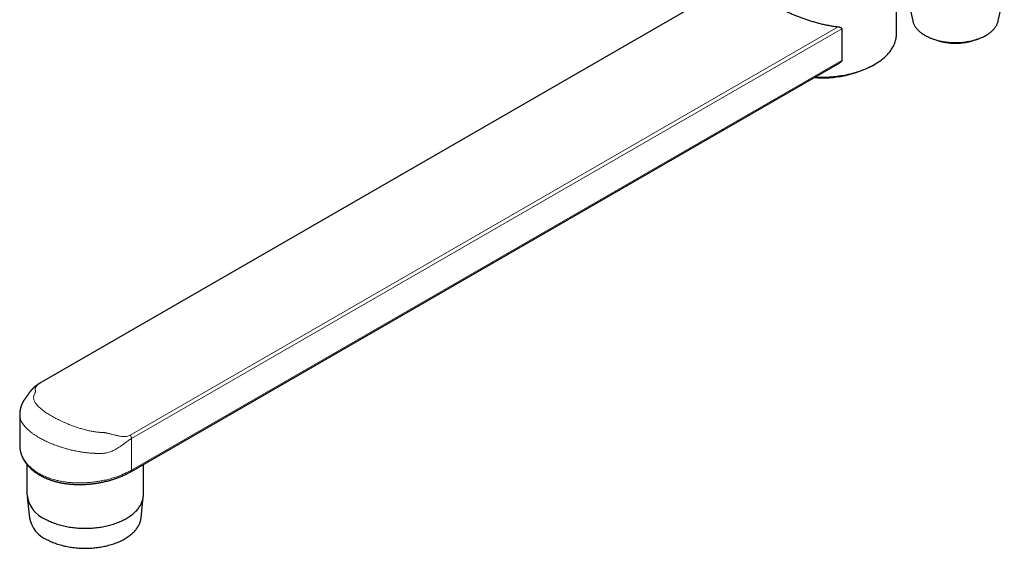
# Model space of a CAD drawing. Header units: millimetres. Extents: x 8 to 974, y 12 to 621.
# Tile 32 of 52: x 695 to 885, y 67 to 169. Entities that reach past the tile are written whole.
import ezdxf

# ---------------------------------------------------------------- set-up
doc = ezdxf.new("R2010")
doc.units = ezdxf.units.MM

msp = doc.modelspace()

# ---------------------------------------------------------------- linework, layer by layer
at = {"color": 7, "linetype": 'Continuous', "lineweight": 30}
for p, q in [((863.84, 166.41), (863.84, 179.97)), ((834.84, 177.61), (698.42, 98.97)), ((865.8, 174.12), (866.96, 168.89)), ((883.48, 168.89), (884.64, 174.12)), ((853.26, 167.35), (853.26, 161.27)), ((870.77, 165.44), (871.4, 165.21)), ((879.04, 165.21), (879.66, 165.44)), ((716, 81.91), (852.87, 160.8)), ((859.24, 160.28), (859.59, 160.49)), ((694.56, 92.91), (694.56, 87.07)), ((694.56, 87.07), (694.56, 87.07)), ((695.97, 83.29), (695.97, 77.48)), ((718.45, 77.48), (718.45, 83.32)), ((696, 77.08), (696.43, 72.99)), ((717.99, 72.99), (718.42, 77.08))]:
    msp.add_line(p, q, dxfattribs=at)
at = {"color": 8, "linetype": 'Continuous', "lineweight": 0}
for p, q in [((834.84, 177.57), (698.54, 99)), ((715.88, 88.98), (852.55, 167.75)), ((853.26, 167.35), (716.15, 88.32)), ((716.15, 82.23), (853.26, 161.27)), ((716.15, 88.32), (716.15, 82.23))]:
    msp.add_line(p, q, dxfattribs=at)
at = {"color": 7, "linetype": 'Continuous', "lineweight": 30, "flags": 128}
for points in [[(866.96, 168.89), (866.96, 168.89), (866.99, 168.76), (867.03, 168.63), (867.07, 168.5), (867.12, 168.38), (867.18, 168.25), (867.24, 168.13), (867.31, 168.01), (867.38, 167.88), (867.46, 167.76), (867.54, 167.64), (867.63, 167.53), (867.72, 167.41), (867.82, 167.29), (867.93, 167.18), (868.04, 167.07), (868.16, 166.96), (868.28, 166.85), (868.4, 166.74), (868.53, 166.64), (868.67, 166.53), (868.81, 166.43), (868.95, 166.34), (869.1, 166.24), (869.26, 166.15), (869.42, 166.05), (869.58, 165.97), (869.74, 165.88), (869.92, 165.8), (870.09, 165.72), (870.27, 165.64), (870.45, 165.56), (870.63, 165.49), (870.82, 165.42), (871.01, 165.35), (871.21, 165.29), (871.41, 165.23), (871.61, 165.17), (871.81, 165.12), (872.01, 165.07), (872.22, 165.02), (872.43, 164.97), (872.64, 164.93), (872.86, 164.89), (873.07, 164.86), (873.29, 164.83), (873.51, 164.8), (873.73, 164.77), (873.95, 164.75)], [(873.95, 164.75), (874.17, 164.73), (874.39, 164.72), (874.61, 164.71), (874.84, 164.7), (875.06, 164.7), (875.28, 164.7), (875.51, 164.7), (875.73, 164.7), (875.95, 164.71), (876.17, 164.73), (876.4, 164.74), (876.62, 164.76), (876.84, 164.79), (877.06, 164.81), (877.27, 164.84), (877.49, 164.88), (877.7, 164.91), (877.92, 164.95), (878.13, 165), (878.34, 165.04), (878.54, 165.09), (878.75, 165.15), (878.95, 165.2), (879.15, 165.26), (879.34, 165.33), (879.53, 165.39), (879.72, 165.46), (879.91, 165.53), (880.09, 165.6), (880.27, 165.68), (880.45, 165.76), (880.62, 165.84), (880.79, 165.93), (880.95, 166.02), (881.11, 166.11), (881.27, 166.2), (881.42, 166.29), (881.57, 166.39), (881.71, 166.49), (881.85, 166.59), (881.98, 166.7), (882.11, 166.8), (882.23, 166.91), (882.35, 167.02), (882.46, 167.13), (882.57, 167.24), (882.67, 167.36), (882.77, 167.48), (882.86, 167.59), (882.95, 167.71), (883.03, 167.83), (883.1, 167.95), (883.17, 168.08), (883.23, 168.2), (883.29, 168.33), (883.34, 168.45), (883.39, 168.58), (883.43, 168.7), (883.46, 168.83), (883.48, 168.89)], [(848.11, 158.06), (848.19, 158.06), (848.57, 158.05), (848.95, 158.04), (849.33, 158.03), (849.71, 158.04), (850.09, 158.05), (850.47, 158.06), (850.84, 158.08), (851.22, 158.11), (851.6, 158.14), (851.97, 158.17), (852.34, 158.22), (852.71, 158.26), (853.08, 158.32), (853.45, 158.38), (853.81, 158.44), (854.17, 158.51), (854.52, 158.59), (854.88, 158.67), (855.23, 158.76), (855.57, 158.85), (855.91, 158.94), (856.25, 159.05), (856.58, 159.15), (856.91, 159.26), (857.23, 159.38), (857.54, 159.5), (857.85, 159.63), (858.16, 159.76), (858.46, 159.9), (858.75, 160.04), (859.03, 160.18), (859.31, 160.33), (859.58, 160.48), (859.85, 160.64), (860.11, 160.8), (860.36, 160.96), (860.6, 161.13), (860.84, 161.3), (861.06, 161.48), (861.28, 161.66), (861.49, 161.84), (861.7, 162.03), (861.89, 162.21), (862.08, 162.41), (862.25, 162.6), (862.42, 162.8), (862.58, 162.99), (862.73, 163.2), (862.87, 163.4), (863, 163.61), (863.13, 163.81), (863.24, 164.02), (863.34, 164.23), (863.44, 164.44), (863.52, 164.66), (863.59, 164.87), (863.66, 165.09), (863.71, 165.31), (863.76, 165.52), (863.79, 165.74), (863.82, 165.96), (863.83, 166.18), (863.84, 166.4), (863.84, 166.41)], [(699.58, 72.72), (699.8, 72.6), (700.03, 72.49), (700.25, 72.39), (700.49, 72.28), (700.73, 72.18), (700.97, 72.09), (701.21, 71.99), (701.47, 71.91), (701.72, 71.82), (701.98, 71.74), (702.24, 71.66), (702.51, 71.59), (702.78, 71.52), (703.05, 71.46), (703.32, 71.4), (703.6, 71.34), (703.88, 71.29), (704.16, 71.24), (704.44, 71.19), (704.73, 71.15), (705.02, 71.12), (705.31, 71.09), (705.6, 71.06), (705.89, 71.04), (706.18, 71.02), (706.48, 71.01), (706.77, 71), (707.06, 70.99), (707.36, 70.99), (707.65, 71), (707.95, 71.01), (708.24, 71.02), (708.53, 71.04), (708.82, 71.06), (709.11, 71.09), (709.4, 71.12), (709.69, 71.15), (709.98, 71.19), (710.26, 71.24), (710.54, 71.29), (710.82, 71.34), (711.1, 71.4), (711.37, 71.46), (711.65, 71.52), (711.91, 71.59), (712.18, 71.66), (712.44, 71.74), (712.7, 71.82), (712.95, 71.91), (713.21, 71.99), (713.45, 72.09), (713.69, 72.18), (713.93, 72.28), (714.17, 72.39), (714.39, 72.49), (714.62, 72.6), (714.84, 72.72), (715.05, 72.83), (715.26, 72.95), (715.46, 73.08), (715.66, 73.2), (715.85, 73.33), (716.03, 73.47), (716.21, 73.6), (716.39, 73.74), (716.55, 73.88), (716.71, 74.02), (716.87, 74.16), (717.01, 74.31), (717.15, 74.46), (717.29, 74.61), (717.41, 74.77), (717.53, 74.92), (717.65, 75.08), (717.75, 75.24), (717.85, 75.4), (717.94, 75.56), (718.02, 75.72), (718.1, 75.88), (718.17, 76.05), (718.23, 76.22), (718.28, 76.38), (718.33, 76.55), (718.37, 76.72), (718.4, 76.89), (718.42, 77.06), (718.44, 77.23), (718.44, 77.4), (718.45, 77.48)], [(699.88, 68.79), (700.09, 68.68), (700.3, 68.58), (700.52, 68.48), (700.75, 68.38), (700.98, 68.28), (701.21, 68.19), (701.45, 68.1), (701.69, 68.01), (701.93, 67.93), (702.18, 67.85), (702.43, 67.78), (702.69, 67.71), (702.95, 67.64), (703.21, 67.58), (703.47, 67.52), (703.74, 67.47), (704.01, 67.42), (704.28, 67.37), (704.55, 67.33), (704.83, 67.29), (705.1, 67.26), (705.38, 67.23), (705.66, 67.2), (705.94, 67.18), (706.22, 67.16), (706.5, 67.15), (706.79, 67.14), (707.07, 67.14), (707.35, 67.14), (707.63, 67.14), (707.92, 67.15), (708.2, 67.16), (708.48, 67.18), (708.76, 67.2), (709.04, 67.23), (709.32, 67.26), (709.59, 67.29), (709.87, 67.33), (710.14, 67.37), (710.41, 67.42), (710.68, 67.47), (710.95, 67.52), (711.21, 67.58), (711.47, 67.64), (711.73, 67.71), (711.99, 67.78), (712.24, 67.85), (712.49, 67.93), (712.73, 68.01), (712.97, 68.1), (713.21, 68.19), (713.44, 68.28), (713.67, 68.38), (713.9, 68.48), (714.12, 68.58), (714.33, 68.68), (714.54, 68.79), (714.75, 68.91), (714.95, 69.02), (715.14, 69.14), (715.33, 69.26), (715.51, 69.39), (715.69, 69.51), (715.86, 69.64), (716.03, 69.77), (716.19, 69.91), (716.34, 70.05), (716.49, 70.18), (716.63, 70.33), (716.77, 70.47), (716.9, 70.61), (717.02, 70.76), (717.13, 70.91), (717.24, 71.06), (717.34, 71.21), (717.44, 71.37), (717.52, 71.52), (717.6, 71.68), (717.68, 71.84), (717.74, 72), (717.8, 72.16), (717.85, 72.32), (717.9, 72.48), (717.93, 72.64), (717.96, 72.8), (717.99, 72.96), (717.99, 72.99)]]:
    msp.add_lwpolyline(points, dxfattribs=at)
at = {"color": 7, "linetype": 'Continuous', "lineweight": 30}
for centre, radius, start, end in [((875.22, 176.2), 11.64, 250.8586, 289.1414), ((849.56, 178.68), 20.79, 265.4911, 297.7511), ((701.75, 78.11), 5.81, 186.2284, 248.0772), ((702.14, 74.16), 5.83, 191.6358, 247.2026)]:
    msp.add_arc(centre, radius, start, end, dxfattribs=at)
at = {"color": 8, "linetype": 'Continuous', "lineweight": 0}
msp.add_arc((715.81, 82.2), 0.344, 304.8597, 6.353, dxfattribs=at)
at = {"color": 7, "linetype": 'Continuous', "lineweight": 30}
for points, knots in [([(834.84, 176.7), (834.84, 176.69), (834.84, 176.65), (834.84, 176.57), (834.85, 176.47), (834.87, 176.36), (834.9, 176.23), (834.95, 176.1), (835, 175.95), (835.07, 175.81), (835.15, 175.66), (835.25, 175.51), (835.35, 175.37), (835.47, 175.22), (835.6, 175.06), (835.74, 174.91), (835.89, 174.76), (836.05, 174.6), (836.23, 174.44), (836.42, 174.27), (836.63, 174.11), (836.85, 173.93), (837.08, 173.76), (837.31, 173.59), (837.53, 173.44), (837.73, 173.31), (837.94, 173.17), (838.15, 173.03), (838.37, 172.9), (838.6, 172.76), (838.84, 172.62), (839.08, 172.47), (839.34, 172.32), (839.61, 172.17), (839.89, 172.02), (840.17, 171.87), (840.46, 171.72), (840.76, 171.56), (841.06, 171.41), (841.37, 171.26), (841.69, 171.11), (842.02, 170.95), (842.36, 170.79), (842.69, 170.64), (843.02, 170.5), (843.35, 170.35), (843.69, 170.21), (844.02, 170.07), (844.36, 169.94), (844.71, 169.8), (845.05, 169.67), (845.4, 169.54), (845.76, 169.41), (846.12, 169.28), (846.48, 169.16), (846.85, 169.03), (847.23, 168.91), (847.6, 168.8), (847.98, 168.68), (848.36, 168.58), (848.74, 168.47), (849.12, 168.38), (849.51, 168.28), (849.89, 168.19), (850.28, 168.11), (850.67, 168.03), (851.06, 167.96), (851.51, 167.89), (852.01, 167.81), (852.37, 167.77), (852.55, 167.75)], [0, 0, 0, 0, 0.002916, 0.014734, 0.026571, 0.038408, 0.053976, 0.069964, 0.085953, 0.102364, 0.118816, 0.135283, 0.151374, 0.167478, 0.183625, 0.199838, 0.216051, 0.23218, 0.24831, 0.264859, 0.281408, 0.298532, 0.315716, 0.332922, 0.345729, 0.358558, 0.371388, 0.384291, 0.397194, 0.410172, 0.42315, 0.436151, 0.450025, 0.463928, 0.477832, 0.491806, 0.50578, 0.519682, 0.533585, 0.547803, 0.562021, 0.576699, 0.591378, 0.606089, 0.619962, 0.633861, 0.64776, 0.661719, 0.675678, 0.689576, 0.703473, 0.717628, 0.731783, 0.746318, 0.760853, 0.775412, 0.790261, 0.805135, 0.820009, 0.834941, 0.849874, 0.864746, 0.879619, 0.89475, 0.909882, 0.925393, 0.940905, 0.956443, 0.978206, 1, 1, 1, 1]), ([(852.55, 167.75), (852.59, 167.75), (852.67, 167.74), (852.78, 167.72), (852.9, 167.69), (852.98, 167.66), (853.05, 167.62), (853.1, 167.6), (853.14, 167.57), (853.18, 167.53), (853.21, 167.49), (853.24, 167.45), (853.26, 167.4), (853.26, 167.37), (853.26, 167.35)], [0, 0, 0, 0, 0.12477, 0.248915, 0.373092, 0.498264, 0.562284, 0.623226, 0.687815, 0.748753, 0.813308, 0.874316, 0.93691, 1, 1, 1, 1]), ([(853.26, 161.27), (853.26, 161.25), (853.26, 161.22), (853.24, 161.16), (853.21, 161.1), (853.17, 161.05), (853.13, 161), (853.07, 160.95), (853, 160.89), (852.92, 160.83), (852.88, 160.81), (852.86, 160.8)], [0, 0, 0, 0, 0.090739, 0.184345, 0.29724, 0.413363, 0.503129, 0.59293, 0.77698, 0.943397, 1, 1, 1, 1]), ([(698.42, 98.97), (698.38, 98.95), (698.31, 98.91), (698.22, 98.85), (698.14, 98.8), (698.07, 98.76), (698.01, 98.72), (697.94, 98.67), (697.86, 98.61), (697.78, 98.55), (697.72, 98.51), (697.68, 98.48), (697.64, 98.44), (697.6, 98.41), (697.57, 98.38), (697.52, 98.35), (697.48, 98.31), (697.43, 98.26), (697.37, 98.21), (697.3, 98.15), (697.23, 98.09), (697.16, 98.02), (697.1, 97.96), (697.05, 97.9), (697.01, 97.86), (696.98, 97.83), (696.95, 97.8), (696.92, 97.77), (696.88, 97.73), (696.85, 97.69), (696.82, 97.65), (696.79, 97.61), (696.75, 97.58), (696.72, 97.54), (696.68, 97.49), (696.65, 97.46), (696.63, 97.43), (696.61, 97.4), (696.59, 97.37), (696.56, 97.34), (696.53, 97.31), (696.5, 97.27), (696.48, 97.24), (696.46, 97.22), (696.43, 97.18), (696.41, 97.14), (696.38, 97.11), (696.36, 97.08), (696.34, 97.05), (696.32, 97.03), (696.3, 97), (696.27, 96.96), (696.24, 96.92), (696.21, 96.88), (696.18, 96.84), (696.15, 96.8), (696.12, 96.75), (696.08, 96.7), (696.04, 96.64), (696.01, 96.59), (695.97, 96.54), (695.94, 96.5), (695.91, 96.45), (695.88, 96.41), (695.85, 96.36), (695.82, 96.32), (695.79, 96.27), (695.76, 96.23), (695.74, 96.2), (695.72, 96.17), (695.7, 96.15), (695.69, 96.13), (695.67, 96.11), (695.65, 96.08), (695.63, 96.04), (695.6, 96), (695.57, 95.96), (695.54, 95.91), (695.51, 95.87), (695.48, 95.82), (695.45, 95.78), (695.42, 95.74), (695.39, 95.69), (695.35, 95.62), (695.29, 95.53), (695.22, 95.4), (695.16, 95.29), (695.09, 95.16), (695.03, 95.03), (694.98, 94.92), (694.93, 94.8), (694.89, 94.68), (694.84, 94.56), (694.8, 94.43), (694.75, 94.29), (694.71, 94.14), (694.68, 94.02), (694.66, 93.91), (694.64, 93.82), (694.63, 93.74), (694.62, 93.67), (694.61, 93.6), (694.6, 93.53), (694.59, 93.44), (694.58, 93.36), (694.58, 93.3), (694.57, 93.27), (694.57, 93.24), (694.57, 93.2), (694.56, 93.14), (694.56, 93.08), (694.56, 93), (694.56, 92.94), (694.56, 92.91)], [0, 0, 0, 0, 0.014986, 0.028393, 0.040253, 0.050583, 0.059396, 0.066852, 0.083277, 0.09882, 0.105791, 0.112842, 0.119585, 0.125749, 0.131559, 0.138567, 0.146924, 0.155038, 0.166916, 0.178989, 0.191013, 0.203428, 0.217401, 0.225521, 0.232434, 0.238041, 0.242799, 0.248754, 0.256159, 0.263536, 0.269984, 0.275405, 0.28167, 0.289033, 0.296463, 0.303217, 0.307381, 0.311527, 0.316329, 0.321824, 0.327962, 0.333452, 0.337773, 0.342045, 0.347806, 0.354672, 0.360703, 0.365637, 0.369468, 0.372946, 0.378485, 0.384904, 0.391963, 0.398162, 0.404557, 0.411251, 0.419785, 0.429813, 0.439541, 0.448709, 0.457311, 0.46602, 0.473902, 0.481582, 0.490776, 0.501573, 0.510757, 0.519497, 0.527108, 0.533594, 0.538972, 0.544004, 0.549862, 0.556842, 0.564939, 0.574147, 0.583438, 0.593886, 0.60281, 0.61041, 0.617857, 0.625253, 0.631695, 0.637965, 0.65709, 0.67323, 0.690658, 0.708922, 0.72606, 0.744813, 0.759032, 0.774906, 0.791137, 0.808436, 0.827394, 0.845938, 0.864748, 0.876173, 0.887548, 0.897375, 0.906081, 0.91445, 0.92269, 0.935136, 0.948282, 0.951809, 0.955453, 0.959389, 0.964619, 0.971301, 0.979428, 0.988997, 1, 1, 1, 1]), ([(694.56, 86.98), (694.56, 86.97), (694.56, 86.9), (694.57, 86.78), (694.58, 86.6), (694.6, 86.43), (694.62, 86.26), (694.65, 86.09), (694.68, 85.92), (694.72, 85.76), (694.76, 85.59), (694.81, 85.42), (694.87, 85.25), (694.93, 85.09), (694.99, 84.92), (695.06, 84.76), (695.14, 84.6), (695.22, 84.44), (695.3, 84.28), (695.39, 84.12), (695.49, 83.96), (695.59, 83.81), (695.7, 83.65), (695.81, 83.5), (695.92, 83.35), (696.04, 83.2), (696.17, 83.06), (696.3, 82.91), (696.43, 82.77), (696.57, 82.63), (696.72, 82.5), (696.86, 82.36), (697.02, 82.23), (697.18, 82.1), (697.34, 81.97), (697.5, 81.85), (697.68, 81.73), (697.85, 81.61), (698.03, 81.49), (698.21, 81.38), (698.39, 81.27), (698.58, 81.16), (698.77, 81.06), (698.97, 80.96), (699.17, 80.86), (699.37, 80.76), (699.58, 80.67), (699.79, 80.58), (700.01, 80.5), (700.22, 80.42), (700.44, 80.34), (700.66, 80.26), (700.89, 80.19), (701.12, 80.12), (701.35, 80.05), (701.58, 79.99), (701.81, 79.93), (702.05, 79.88), (702.29, 79.82), (702.53, 79.77), (702.77, 79.73), (703.02, 79.69), (703.27, 79.65), (703.51, 79.61), (703.76, 79.58), (704.02, 79.55), (704.27, 79.53), (704.52, 79.5), (704.78, 79.49), (705.04, 79.47), (705.3, 79.46), (705.55, 79.45), (705.81, 79.44), (706.07, 79.44), (706.33, 79.44), (706.59, 79.45), (706.85, 79.46), (707.11, 79.47), (707.37, 79.48), (707.63, 79.5), (707.89, 79.52), (708.15, 79.54), (708.41, 79.57), (708.67, 79.6), (708.93, 79.63), (709.19, 79.67), (709.44, 79.71), (709.7, 79.75), (709.95, 79.79), (710.2, 79.84), (710.46, 79.89), (710.71, 79.94), (710.95, 80), (711.2, 80.06), (711.45, 80.12), (711.69, 80.18), (711.93, 80.25), (712.17, 80.31), (712.41, 80.39), (712.65, 80.46), (712.88, 80.54), (713.11, 80.61), (713.34, 80.69), (713.57, 80.78), (713.79, 80.86), (714.01, 80.95), (714.23, 81.04), (714.44, 81.13), (714.65, 81.22), (714.86, 81.32), (715.07, 81.42), (715.27, 81.52), (715.47, 81.62), (715.66, 81.72), (715.84, 81.82), (715.95, 81.89), (716, 81.91)], [0, 0, 0, 0, 0.001647, 0.010276, 0.018892, 0.027464, 0.036005, 0.044639, 0.053257, 0.061865, 0.07047, 0.079078, 0.087693, 0.096322, 0.104972, 0.113648, 0.122357, 0.131106, 0.139778, 0.148479, 0.157198, 0.165933, 0.174684, 0.183448, 0.192223, 0.201008, 0.209802, 0.218601, 0.227404, 0.236216, 0.24494, 0.253771, 0.262644, 0.271547, 0.28047, 0.289401, 0.298328, 0.307239, 0.316123, 0.324971, 0.333772, 0.342514, 0.351443, 0.360352, 0.36926, 0.378169, 0.38708, 0.395995, 0.404914, 0.413841, 0.422776, 0.431722, 0.440673, 0.449631, 0.458551, 0.467456, 0.476353, 0.485246, 0.494141, 0.503041, 0.511951, 0.520877, 0.529824, 0.538799, 0.54768, 0.556574, 0.565501, 0.574454, 0.583424, 0.592403, 0.601381, 0.610346, 0.619291, 0.628207, 0.637085, 0.645918, 0.654849, 0.663777, 0.672704, 0.681634, 0.690572, 0.699507, 0.708412, 0.717351, 0.726297, 0.73522, 0.744091, 0.752948, 0.761872, 0.770775, 0.779662, 0.788539, 0.797412, 0.806285, 0.815163, 0.824051, 0.832955, 0.841882, 0.850854, 0.859709, 0.868605, 0.877517, 0.886423, 0.895294, 0.904119, 0.913013, 0.921904, 0.930796, 0.939694, 0.948617, 0.957455, 0.966317, 0.975223, 0.984165, 0.993134, 1, 1, 1, 1])]:
    msp.add_open_spline(points, degree=3, knots=knots, dxfattribs=at)
at = {"color": 8, "linetype": 'Continuous', "lineweight": 0}
for points, knots in [([(698.54, 99), (698.41, 98.93), (698.15, 98.77), (697.93, 98.58), (697.79, 98.44), (697.71, 98.33), (697.64, 98.21), (697.6, 98.11), (697.57, 98.02), (697.56, 97.93), (697.56, 97.82), (697.57, 97.71), (697.58, 97.58), (697.59, 97.47), (697.59, 97.37), (697.58, 97.23), (697.48, 97.05), (697.36, 96.82), (697.29, 96.59), (697.25, 96.37), (697.25, 96.14), (697.28, 95.91), (697.35, 95.66), (697.48, 95.38), (697.66, 95.08), (697.9, 94.77), (698.2, 94.46), (698.6, 94.09), (699.14, 93.66), (699.85, 93.17), (700.53, 92.77), (701.1, 92.44), (701.55, 92.2), (702.02, 91.96), (702.51, 91.73), (703.01, 91.49), (703.58, 91.24), (704.23, 90.98), (704.95, 90.7), (705.68, 90.45), (706.42, 90.22), (707.17, 90.01), (707.92, 89.82), (708.67, 89.67), (709.24, 89.59), (709.62, 89.54), (709.82, 89.52), (710.01, 89.5), (710.18, 89.48), (710.33, 89.48), (710.51, 89.47), (710.71, 89.46), (710.9, 89.45), (711.06, 89.43), (711.22, 89.41), (711.42, 89.37), (711.69, 89.31), (712.01, 89.23), (712.38, 89.13), (712.75, 89.03), (713.09, 88.94), (713.38, 88.87), (713.79, 88.78), (714.31, 88.7), (714.92, 88.69), (715.45, 88.77), (715.74, 88.91), (715.88, 88.98)], [0, 0, 0, 0, 0.016853, 0.03468, 0.043816, 0.053413, 0.063531, 0.074219, 0.082143, 0.090651, 0.100487, 0.112849, 0.125829, 0.136738, 0.145444, 0.151954, 0.171608, 0.1878, 0.205624, 0.223309, 0.240744, 0.258334, 0.276135, 0.299451, 0.32273, 0.346078, 0.369603, 0.393386, 0.429084, 0.464642, 0.500395, 0.518267, 0.536048, 0.553778, 0.571502, 0.589262, 0.607102, 0.630835, 0.654292, 0.677578, 0.700798, 0.724059, 0.747324, 0.77027, 0.793247, 0.7994, 0.805528, 0.811633, 0.817053, 0.820739, 0.826357, 0.833652, 0.839104, 0.844007, 0.848371, 0.854568, 0.862717, 0.872823, 0.884891, 0.897016, 0.907644, 0.916782, 0.924438, 0.946069, 0.965466, 0.983197, 1, 1, 1, 1]), ([(698.42, 98.97), (698.42, 98.97), (698.45, 99), (698.5, 99), (698.54, 99)], [0, 0, 0, 0, 0.097423, 1, 1, 1, 1]), ([(716.15, 88.32), (716.05, 88.26), (715.85, 88.14), (715.53, 87.92), (715.21, 87.69), (714.88, 87.44), (714.52, 87.17), (714.1, 86.87), (713.68, 86.59), (713.3, 86.35), (712.95, 86.15), (712.6, 85.97), (712.22, 85.8), (711.83, 85.66), (711.47, 85.56), (711.11, 85.49), (710.74, 85.46), (710.37, 85.45), (709.91, 85.44), (709.54, 85.44), (709.26, 85.45), (709.16, 85.45), (709.06, 85.46), (708.95, 85.46), (708.87, 85.46), (708.78, 85.47), (708.66, 85.47), (708.44, 85.49), (708.12, 85.51), (707.73, 85.55), (707.34, 85.59), (707, 85.63), (706.72, 85.67), (706.49, 85.71), (706.04, 85.78), (705.39, 85.9), (704.54, 86.09), (703.75, 86.29), (703.02, 86.5), (702.35, 86.72), (701.6, 86.98), (700.77, 87.3), (699.86, 87.69), (699.03, 88.1), (698.34, 88.47), (697.79, 88.81), (697.33, 89.1), (696.91, 89.4), (696.51, 89.71), (696.14, 90.03), (695.81, 90.35), (695.52, 90.66), (695.27, 90.98), (695.03, 91.33), (694.83, 91.7), (694.68, 92.09), (694.59, 92.47), (694.56, 92.75), (694.56, 92.88), (694.56, 92.91)], [0, 0, 0, 0, 0.013323, 0.027874, 0.043751, 0.055546, 0.071239, 0.090839, 0.108395, 0.123464, 0.136048, 0.149434, 0.164521, 0.178365, 0.191025, 0.202912, 0.216762, 0.22941, 0.241982, 0.263924, 0.267367, 0.27081, 0.274253, 0.277694, 0.281135, 0.282575, 0.286895, 0.293805, 0.304875, 0.319329, 0.333107, 0.344093, 0.353485, 0.361285, 0.367492, 0.398309, 0.427377, 0.454698, 0.480273, 0.504105, 0.526196, 0.562643, 0.598409, 0.633513, 0.667974, 0.690953, 0.714216, 0.737767, 0.761613, 0.785761, 0.810214, 0.832361, 0.856253, 0.881892, 0.909281, 0.938422, 0.969316, 0.993423, 1, 1, 1, 1]), ([(694.56, 87.07), (694.56, 87.04), (694.56, 86.91), (694.57, 86.69), (694.6, 86.41), (694.64, 86.16), (694.69, 85.91), (694.77, 85.63), (694.86, 85.33), (694.99, 85.01), (695.14, 84.69), (695.31, 84.38), (695.5, 84.07), (695.71, 83.77), (695.95, 83.47), (696.21, 83.18), (696.49, 82.9), (696.78, 82.63), (697.08, 82.38), (697.41, 82.13), (697.72, 81.91), (698.02, 81.72), (698.31, 81.56), (698.6, 81.4), (698.93, 81.22), (699.31, 81.05), (699.73, 80.87), (700.16, 80.7), (700.6, 80.55), (701.01, 80.42), (701.4, 80.32), (701.76, 80.23), (702.13, 80.14), (702.54, 80.06), (702.99, 79.98), (703.5, 79.91), (704, 79.85), (704.51, 79.8), (704.99, 79.77), (705.42, 79.75), (705.82, 79.74), (706.22, 79.74), (706.66, 79.75), (707.15, 79.77), (707.68, 79.8), (708.21, 79.84), (708.74, 79.9), (709.22, 79.96), (709.66, 80.03), (710.05, 80.1), (710.44, 80.17), (710.88, 80.26), (711.35, 80.37), (711.85, 80.5), (712.33, 80.64), (712.81, 80.78), (713.25, 80.93), (713.63, 81.07), (713.98, 81.2), (714.32, 81.34), (714.69, 81.49), (715.03, 81.65), (715.36, 81.81), (715.63, 81.95), (715.89, 82.09), (716.06, 82.18), (716.15, 82.23)], [0, 0, 0, 0, 0.004036, 0.0218, 0.035299, 0.048799, 0.062353, 0.075907, 0.094138, 0.111755, 0.129434, 0.147144, 0.165079, 0.183046, 0.201243, 0.219474, 0.237773, 0.255374, 0.272976, 0.290702, 0.308428, 0.321901, 0.335375, 0.348905, 0.362434, 0.380634, 0.398139, 0.415643, 0.43327, 0.450897, 0.464292, 0.477687, 0.491137, 0.504586, 0.522676, 0.540232, 0.557787, 0.575463, 0.59314, 0.606572, 0.620004, 0.633489, 0.646975, 0.665112, 0.682788, 0.700464, 0.718263, 0.736062, 0.749589, 0.763116, 0.776698, 0.79028, 0.80855, 0.826229, 0.843909, 0.861714, 0.879519, 0.893053, 0.906587, 0.920177, 0.933767, 0.95205, 0.964018, 0.975996, 0.987993, 1, 1, 1, 1])]:
    msp.add_open_spline(points, degree=3, knots=knots, dxfattribs=at)
msp.add_open_spline([(716.15, 88.32), (716.14, 88.37), (716.14, 88.48), (716.08, 88.65), (716, 88.83), (715.92, 88.93), (715.88, 88.98)], degree=3, dxfattribs=at)

doc.saveas('drawing.dxf')
